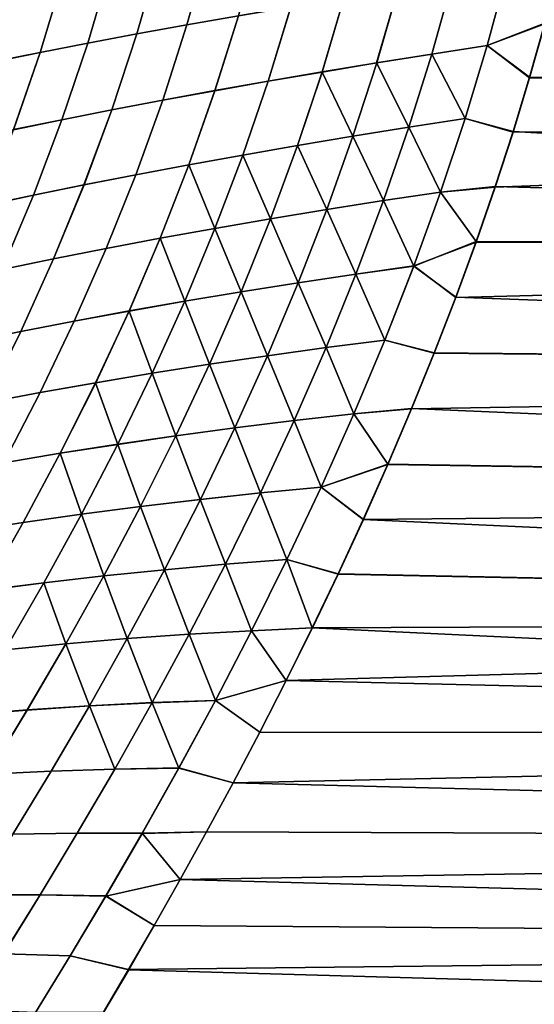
# Model space of a CAD drawing. Header units: metres. Extents: x -24 to 94, y -256 to 25.
# Tile 116 of 195: x 27.34 to 33.46, y -19 to -7.3. Entities that reach past the tile are written whole.
import ezdxf

# ---------------------------------------------------------------- set-up
doc = ezdxf.new("R2010")
doc.units = ezdxf.units.M
doc.layers.add('solid_10_061_003_XXX', color=7, linetype='CONTINUOUS')

msp = doc.modelspace()

# ---------------------------------------------------------------- linework, layer by layer
at = {"layer": 'solid_10_061_003_XXX'}
for points in [[(30.187044, -6.356604, 65.086266), (29.940233, -7.25205, 65.313141), (29.328609, -7.358969, 65.078484), (29.583832, -6.454704, 64.853447)], [(29.94034, -7.251643, 114.686974), (30.187134, -6.356206, 114.913834), (29.58392, -6.454321, 115.146645), (29.328714, -7.358578, 114.921623)], [(28.99435, -6.55347, 64.584915), (28.730604, -7.466964, 64.807541), (28.147936, -7.575914, 64.501846), (28.42034, -6.6528, 64.28212)], [(28.730707, -7.466588, 115.192566), (28.994436, -6.553102, 115.415176), (28.420425, -6.652448, 115.717964), (28.148037, -7.575554, 115.49826)], [(29.583832, -6.454704, 64.853447), (29.328609, -7.358969, 65.078484), (28.730604, -7.466964, 64.807541), (28.99435, -6.55347, 64.584915)], [(29.328714, -7.358578, 114.921623), (29.58392, -6.454321, 115.146645), (28.994436, -6.553102, 115.415176), (28.730707, -7.466588, 115.192566)], [(28.42034, -6.6528, 64.28212), (28.147936, -7.575914, 64.501846), (27.582296, -7.685705, 64.162971), (27.863518, -6.752599, 63.946556)], [(28.148037, -7.575554, 115.49826), (28.420425, -6.652448, 115.717964), (27.863602, -6.752263, 116.053528), (27.582396, -7.685359, 115.837128)], [(27.863518, -6.752599, 63.946556), (27.582296, -7.685705, 64.162971), (27.035379, -7.796221, 63.792503), (27.325603, -6.852771, 63.57972)], [(27.582396, -7.685359, 115.837128), (27.863602, -6.752263, 116.053528), (27.325684, -6.852449, 116.420357), (27.035477, -7.79589, 116.207588)], [(33.134583, -6.739524, 65.902885), (32.900398, -7.60264, 66.161064), (32.241066, -7.705575, 66.127014), (32.484161, -6.838494, 65.866249)], [(32.900532, -7.602151, 113.839081), (33.134701, -6.739035, 114.097244), (32.484276, -6.838023, 114.133881), (32.241196, -7.705103, 113.873131)], [(32.900398, -7.60264, 66.161064), (33.134583, -6.739524, 65.902885), (33.752937, -6.700829, 65.914757), (33.586758, -7.338581, 66.101357)], [(33.134701, -6.739035, 114.097244), (32.900532, -7.602151, 113.839081), (33.585953, -7.34622, 113.896301), (33.751923, -6.708541, 114.083092)], [(33.585953, -7.34622, 113.896301), (33.404697, -7.988399, 113.689354), (57, -8.37199, 113.556526), (57, -6.744919, 114.072929)], [(32.484161, -6.838494, 65.866249), (32.241066, -7.705575, 66.127014), (31.585522, -7.811066, 66.050018), (31.837532, -6.93941, 65.787903)], [(32.241196, -7.705103, 113.873131), (32.484276, -6.838023, 114.133881), (31.837645, -6.938955, 114.212219), (31.585651, -7.810611, 113.950127)], [(31.837532, -6.93941, 65.787903), (31.585522, -7.811066, 66.050018), (30.93573, -7.918915, 65.931274), (31.196678, -7.042093, 65.6689)], [(31.585651, -7.810611, 113.950127), (31.837645, -6.938955, 114.212219), (31.196789, -7.041654, 114.331215), (30.935858, -7.918475, 114.068871)], [(31.196678, -7.042093, 65.6689), (30.93573, -7.918915, 65.931274), (30.293652, -8.028923, 65.771957), (30.563585, -7.146365, 65.5103)], [(30.935858, -7.918475, 114.068871), (31.196789, -7.041654, 114.331215), (30.563694, -7.145943, 114.489822), (30.293777, -8.0285, 114.228172)], [(29.940233, -7.25205, 65.313141), (29.661249, -8.140894, 65.573273), (29.040482, -8.254629, 65.336395), (29.328609, -7.358969, 65.078484)], [(29.661371, -8.140486, 114.426857), (29.94034, -7.251643, 114.686974), (29.328714, -7.358578, 114.921623), (29.040604, -8.254236, 114.663734)], [(30.563585, -7.146365, 65.5103), (30.293652, -8.028923, 65.771957), (29.661249, -8.140894, 65.573273), (29.940233, -7.25205, 65.313141)], [(30.293777, -8.0285, 114.228172), (30.563694, -7.145943, 114.489822), (29.94034, -7.251643, 114.686974), (29.661371, -8.140486, 114.426857)], [(29.328609, -7.358969, 65.078484), (29.040482, -8.254629, 65.336395), (28.433224, -8.369949, 65.062668), (28.730604, -7.466964, 64.807541)], [(29.040604, -8.254236, 114.663734), (29.328714, -7.358578, 114.921623), (28.730707, -7.466588, 115.192566), (28.433342, -8.369572, 114.937454)], [(32.900398, -7.60264, 66.161064), (33.586758, -7.338581, 66.101357), (33.405247, -7.980947, 66.308136)], [(32.900532, -7.602151, 113.839081), (33.404697, -7.988399, 113.689354), (33.585953, -7.34622, 113.896301)], [(33.405247, -7.980947, 66.308136), (33.586758, -7.338581, 66.101357), (57, -8.37199, 66.443474)], [(28.730604, -7.466964, 64.807541), (28.433224, -8.369949, 65.062668), (27.841158, -8.486714, 64.7537), (28.147936, -7.575914, 64.501846)], [(28.433342, -8.369572, 114.937454), (28.730707, -7.466588, 115.192566), (28.148037, -7.575554, 115.49826), (27.841274, -8.486352, 115.246414)], [(28.147936, -7.575914, 64.501846), (27.841158, -8.486714, 64.7537), (27.265951, -8.604787, 64.411171), (27.582296, -7.685705, 64.162971)], [(27.841274, -8.486352, 115.246414), (28.148037, -7.575554, 115.49826), (27.582396, -7.685359, 115.837128), (27.266066, -8.604439, 115.588943)], [(32.63792, -8.470889, 113.544113), (32.900532, -7.602151, 113.839081), (32.241196, -7.705103, 113.873131), (31.969013, -8.575032, 113.576187)], [(32.900398, -7.60264, 66.161064), (32.637772, -8.471375, 66.456062), (32.241066, -7.705575, 66.127014)], [(32.900398, -7.60264, 66.161064), (33.405247, -7.980947, 66.308136), (33.208374, -8.627829, 66.535973), (32.637772, -8.471375, 66.456062)], [(32.900532, -7.602151, 113.839081), (32.63792, -8.470889, 113.544113), (33.208134, -8.634985, 113.461395), (33.404697, -7.988399, 113.689354)], [(27.582296, -7.685705, 64.162971), (27.265951, -8.604787, 64.411171), (26.709265, -8.724031, 64.03672), (27.035379, -7.796221, 63.792503)], [(27.266066, -8.604439, 115.588943), (27.582396, -7.685359, 115.837128), (27.035477, -7.79589, 116.207588), (26.709377, -8.723698, 115.963394)], [(31.969013, -8.575032, 113.576187), (32.241196, -7.705103, 113.873131), (31.585651, -7.810611, 113.950127), (31.303921, -8.682448, 113.652397)], [(32.637772, -8.471375, 66.456062), (31.968866, -8.575501, 66.423981), (31.585522, -7.811066, 66.050018), (32.241066, -7.705575, 66.127014)], [(31.303921, -8.682448, 113.652397), (31.585651, -7.810611, 113.950127), (30.935858, -7.918475, 114.068871), (30.644573, -8.792917, 113.771423)], [(31.968866, -8.575501, 66.423981), (31.303774, -8.6829, 66.347763), (30.93573, -7.918915, 65.931274), (31.585522, -7.811066, 66.050018)], [(30.93573, -7.918915, 65.931274), (30.64443, -8.793354, 66.228737), (29.992769, -8.906643, 66.068214), (30.293652, -8.028923, 65.771957)], [(30.644573, -8.792917, 113.771423), (30.935858, -7.918475, 114.068871), (30.293777, -8.0285, 114.228172), (29.99291, -8.906222, 113.931938)], [(31.303774, -8.6829, 66.347763), (30.64443, -8.793354, 66.228737), (30.93573, -7.918915, 65.931274)], [(30.293652, -8.028923, 65.771957), (29.992769, -8.906643, 66.068214), (29.350725, -9.02255, 65.867531), (29.661249, -8.140894, 65.573273)], [(29.99291, -8.906222, 113.931938), (30.293777, -8.0285, 114.228172), (29.661371, -8.140486, 114.426857), (29.350864, -9.022144, 114.132614)], [(33.404697, -7.988399, 113.689354), (33.208134, -8.634985, 113.461395), (57, -8.37199, 113.556526)], [(33.405247, -7.980947, 66.308136), (57, -8.37199, 66.443474), (57, -9.960028, 67.069717), (33.208374, -8.627829, 66.535973)], [(29.661249, -8.140894, 65.573273), (29.350725, -9.02255, 65.867531), (28.720232, -9.140854, 65.628006), (29.040482, -8.254629, 65.336395)], [(29.350864, -9.022144, 114.132614), (29.661371, -8.140486, 114.426857), (29.040604, -8.254236, 114.663734), (28.720369, -9.140464, 114.372139)], [(29.040482, -8.254629, 65.336395), (28.720232, -9.140854, 65.628006), (28.103134, -9.261356, 65.351089), (28.433224, -8.369949, 65.062668)], [(28.720369, -9.140464, 114.372139), (29.040604, -8.254236, 114.663734), (28.433342, -8.369572, 114.937454), (28.103268, -9.260981, 114.649048)], [(28.433224, -8.369949, 65.062668), (28.103134, -9.261356, 65.351089), (27.50108, -9.383893, 65.03849), (27.841158, -8.486714, 64.7537)], [(28.103268, -9.260981, 114.649048), (28.433342, -8.369572, 114.937454), (27.841274, -8.486352, 115.246414), (27.501211, -9.383533, 114.961647)], [(32.996166, -9.286447, 113.211243), (32.769058, -9.942319, 112.937965), (57, -9.960028, 112.930283), (57, -8.37199, 113.556526)], [(33.208134, -8.634985, 113.461395), (32.996166, -9.286447, 113.211243), (57, -8.37199, 113.556526)], [(27.841158, -8.486714, 64.7537), (27.50108, -9.383893, 65.03849), (26.915701, -9.508305, 64.691948), (27.265951, -8.604787, 64.411171)], [(27.501211, -9.383533, 114.961647), (27.841274, -8.486352, 115.246414), (27.266066, -8.604439, 115.588943), (26.915831, -9.507957, 115.308182)], [(32.34687, -9.345764, 113.210648), (32.63792, -8.470889, 113.544113), (31.969013, -8.575032, 113.576187), (31.667871, -9.448085, 113.241615)], [(32.637772, -8.471375, 66.456062), (32.346706, -9.34625, 66.789543), (31.968866, -8.575501, 66.423981)], [(32.637772, -8.471375, 66.456062), (33.208374, -8.627829, 66.535973), (32.996063, -9.279692, 66.786057), (32.346706, -9.34625, 66.789543)], [(32.63792, -8.470889, 113.544113), (32.34687, -9.345764, 113.210648), (32.996166, -9.286447, 113.211243), (33.208134, -8.634985, 113.461395)], [(31.667871, -9.448085, 113.241615), (31.969013, -8.575032, 113.576187), (31.303921, -8.682448, 113.652397), (30.992735, -9.554505, 113.317825)], [(32.346706, -9.34625, 66.789543), (31.667707, -9.448552, 66.758575), (31.303774, -8.6829, 66.347763), (31.968866, -8.575501, 66.423981)], [(32.996063, -9.279692, 66.786057), (33.208374, -8.627829, 66.535973), (57, -9.960028, 67.069717)], [(30.992735, -9.554505, 113.317825), (31.303921, -8.682448, 113.652397), (30.644573, -8.792917, 113.771423), (30.323364, -9.664785, 113.437828)], [(31.667707, -9.448552, 66.758575), (30.992573, -9.554956, 66.682358), (30.64443, -8.793354, 66.228737), (31.303774, -8.6829, 66.347763)], [(30.323364, -9.664785, 113.437828), (30.644573, -8.792917, 113.771423), (29.99291, -8.906222, 113.931938), (29.661663, -9.778685, 113.600159)], [(30.992573, -9.554956, 66.682358), (30.323206, -9.66522, 66.562355), (29.992769, -8.906643, 66.068214), (30.64443, -8.793354, 66.228737)], [(29.661663, -9.778685, 113.600159), (29.99291, -8.906222, 113.931938), (29.350864, -9.022144, 114.132614), (29.009531, -9.895962, 113.803383)], [(30.323206, -9.66522, 66.562355), (29.661507, -9.779103, 66.400009), (29.350725, -9.02255, 65.867531), (29.992769, -8.906643, 66.068214)], [(29.350725, -9.02255, 65.867531), (29.009377, -9.896366, 66.196785), (28.368721, -10.016767, 65.954124), (28.720232, -9.140854, 65.628006)], [(29.009531, -9.895962, 113.803383), (29.350864, -9.022144, 114.132614), (28.720369, -9.140464, 114.372139), (28.368872, -10.016377, 114.046043)], [(29.661507, -9.779103, 66.400009), (29.009377, -9.896366, 66.196785), (29.350725, -9.02255, 65.867531)], [(28.720232, -9.140854, 65.628006), (28.368721, -10.016767, 65.954124), (27.741341, -10.140082, 65.673592), (28.103134, -9.261356, 65.351089)], [(28.368872, -10.016377, 114.046043), (28.720369, -9.140464, 114.372139), (28.103268, -9.260981, 114.649048), (27.741489, -10.139709, 114.326569)], [(28.103134, -9.261356, 65.351089), (27.741341, -10.140082, 65.673592), (27.128853, -10.266124, 65.356979), (27.50108, -9.383893, 65.03849)], [(27.741489, -10.139709, 114.326569), (28.103268, -9.260981, 114.649048), (27.501211, -9.383533, 114.961647), (27.128998, -10.265765, 114.643173)], [(32.028255, -10.225074, 112.837296), (32.34687, -9.345764, 113.210648), (31.667871, -9.448085, 113.241615), (31.338827, -10.322617, 112.868279)], [(31.667707, -9.448552, 66.758575), (32.346706, -9.34625, 66.789543), (32.768585, -9.936067, 67.059326), (32.028072, -10.225562, 67.162926)], [(32.34687, -9.345764, 113.210648), (32.028255, -10.225074, 112.837296), (32.769058, -9.942319, 112.937965), (32.996166, -9.286447, 113.211243)], [(32.346706, -9.34625, 66.789543), (32.996063, -9.279692, 66.786057), (32.768585, -9.936067, 67.059326)], [(32.768585, -9.936067, 67.059326), (32.996063, -9.279692, 66.786057), (57, -9.960028, 67.069717)], [(27.50108, -9.383893, 65.03849), (27.128853, -10.266124, 65.356979), (26.532843, -10.394709, 65.006096), (26.915701, -9.508305, 64.691948)], [(27.128998, -10.265765, 114.643173), (27.501211, -9.383533, 114.961647), (26.915831, -9.507957, 115.308182), (26.532986, -10.394363, 114.994041)], [(31.338827, -10.322617, 112.868279), (31.667871, -9.448085, 113.241615), (30.992735, -9.554505, 113.317825), (30.653337, -10.425182, 112.945457)], [(32.028072, -10.225562, 67.162926), (31.338648, -10.323087, 67.131935), (30.992573, -9.554956, 66.682358), (31.667707, -9.448552, 66.758575)], [(30.653337, -10.425182, 112.945457), (30.992735, -9.554505, 113.317825), (30.323364, -9.664785, 113.437828), (29.973648, -10.532509, 113.067276)], [(31.338648, -10.323087, 67.131935), (30.653162, -10.425636, 67.054749), (30.323206, -9.66522, 66.562355), (30.992573, -9.554956, 66.682358)], [(29.973648, -10.532509, 113.067276), (30.323364, -9.664785, 113.437828), (29.661663, -9.778685, 113.600159), (29.30162, -10.644333, 113.232162)], [(30.653162, -10.425636, 67.054749), (29.973475, -10.532946, 66.932922), (29.661507, -9.779103, 66.400009), (30.323206, -9.66522, 66.562355)], [(29.30162, -10.644333, 113.232162), (29.661663, -9.778685, 113.600159), (29.009531, -9.895962, 113.803383), (28.639122, -10.76039, 113.438553)], [(29.973475, -10.532946, 66.932922), (29.301451, -10.644753, 66.768028), (29.009377, -9.896366, 66.196785), (29.661507, -9.779103, 66.400009)], [(29.009377, -9.896366, 66.196785), (28.638954, -10.760795, 66.561638), (27.987848, -10.880807, 66.315308), (28.368721, -10.016767, 65.954124)], [(28.639122, -10.76039, 113.438553), (29.009531, -9.895962, 113.803383), (28.368872, -10.016377, 114.046043), (27.988012, -10.880419, 113.684875)], [(29.301451, -10.644753, 66.768028), (28.638954, -10.760795, 66.561638), (29.009377, -9.896366, 66.196785)], [(32.028072, -10.225562, 67.162926), (32.768585, -9.936067, 67.059326), (32.526146, -10.596157, 67.356644)], [(32.028255, -10.225074, 112.837296), (32.527016, -10.601808, 112.640709), (32.769058, -9.942319, 112.937965)], [(32.768585, -9.936067, 67.059326), (57, -9.960028, 67.069717), (57, -11.501626, 67.802872), (32.526146, -10.596157, 67.356644)], [(32.769058, -9.942319, 112.937965), (32.527016, -10.601808, 112.640709), (57, -9.960028, 112.930283)], [(28.368721, -10.016767, 65.954124), (27.987848, -10.880807, 66.315308), (27.349897, -11.004544, 66.030708), (27.741341, -10.140082, 65.673592)], [(27.988012, -10.880419, 113.684875), (28.368872, -10.016377, 114.046043), (27.741489, -10.139709, 114.326569), (27.35006, -11.004171, 113.969467)], [(32.527016, -10.601808, 112.640709), (32.270546, -11.263856, 112.318726), (57, -11.501626, 112.197128), (57, -9.960028, 112.930283)], [(27.741341, -10.140082, 65.673592), (27.349897, -11.004544, 66.030708), (26.726669, -11.131792, 65.709709), (27.128853, -10.266124, 65.356979)], [(27.35006, -11.004171, 113.969467), (27.741489, -10.139709, 114.326569), (27.128998, -10.265765, 114.643173), (26.72683, -11.131433, 114.290459)], [(31.683565, -11.105516, 112.422844), (32.028255, -10.225074, 112.837296), (31.338827, -10.322617, 112.868279), (30.983606, -11.195601, 112.4552)], [(32.028072, -10.225562, 67.162926), (31.683369, -11.106011, 67.577408), (31.338648, -10.323087, 67.131935)], [(32.028072, -10.225562, 67.162926), (32.526146, -10.596157, 67.356644), (32.269283, -11.258918, 67.67878), (31.683369, -11.106011, 67.577408)], [(32.028255, -10.225074, 112.837296), (31.683565, -11.105516, 112.422844), (32.270546, -11.263856, 112.318726), (32.527016, -10.601808, 112.640709)], [(30.983606, -11.195601, 112.4552), (31.338827, -10.322617, 112.868279), (30.653337, -10.425182, 112.945457), (30.287664, -11.2917, 112.534531)], [(31.683369, -11.106011, 67.577408), (30.983412, -11.196078, 67.545036), (30.653162, -10.425636, 67.054749), (31.338648, -10.323087, 67.131935)], [(29.597557, -11.39353, 112.659164), (29.973648, -10.532509, 113.067276), (29.30162, -10.644333, 113.232162), (28.915108, -11.500803, 112.827446)], [(30.287474, -11.29216, 67.465698), (29.59737, -11.393971, 67.341057), (29.301451, -10.644753, 66.768028), (29.973475, -10.532946, 66.932922)], [(30.287664, -11.2917, 112.534531), (30.653337, -10.425182, 112.945457), (29.973648, -10.532509, 113.067276), (29.597557, -11.39353, 112.659164)], [(30.983412, -11.196078, 67.545036), (30.287474, -11.29216, 67.465698), (29.973475, -10.532946, 66.932922), (30.653162, -10.425636, 67.054749)], [(28.915108, -11.500803, 112.827446), (29.30162, -10.644333, 113.232162), (28.639122, -10.76039, 113.438553), (28.242132, -11.613235, 113.037697)], [(29.59737, -11.393971, 67.341057), (28.914923, -11.501227, 67.172775), (28.638954, -10.760795, 66.561638), (29.301451, -10.644753, 66.768028)], [(32.269283, -11.258918, 67.67878), (32.526146, -10.596157, 67.356644), (57, -11.501626, 67.802872)], [(28.638954, -10.760795, 66.561638), (28.241949, -11.613642, 66.962517), (27.580273, -11.730929, 66.711945), (27.987848, -10.880807, 66.315308)], [(28.242132, -11.613235, 113.037697), (28.639122, -10.76039, 113.438553), (27.988012, -10.880419, 113.684875), (27.58045, -11.730538, 113.288261)], [(28.914923, -11.501227, 67.172775), (28.241949, -11.613642, 66.962517), (28.638954, -10.760795, 66.561638)], [(27.987848, -10.880807, 66.315308), (27.580273, -11.730929, 66.711945), (26.931608, -11.852821, 66.422813), (27.349897, -11.004544, 66.030708)], [(27.58045, -11.730538, 113.288261), (27.988012, -10.880419, 113.684875), (27.35006, -11.004171, 113.969467), (26.931784, -11.852446, 113.577377)], [(27.349897, -11.004544, 66.030708), (26.931608, -11.852821, 66.422813), (26.297478, -11.979076, 66.097054), (26.726669, -11.131792, 65.709709)], [(26.931784, -11.852446, 113.577377), (27.35006, -11.004171, 113.969467), (26.72683, -11.131433, 114.290459), (26.297651, -11.978717, 113.90313)], [(31.314688, -11.983602, 111.966347), (31.683565, -11.105516, 112.422844), (30.983606, -11.195601, 112.4552), (30.604271, -12.063871, 112.001678)], [(31.683369, -11.106011, 67.577408), (31.314472, -11.984108, 68.033928), (30.983412, -11.196078, 67.545036)], [(31.683369, -11.106011, 67.577408), (32.269283, -11.258918, 67.67878), (31.99943, -11.921639, 68.025597), (31.314472, -11.984108, 68.033928)], [(31.683565, -11.105516, 112.422844), (31.314688, -11.983602, 111.966347), (32.001057, -11.925789, 111.972153), (32.270546, -11.263856, 112.318726)], [(30.604271, -12.063871, 112.001678), (30.983606, -11.195601, 112.4552), (30.287664, -11.2917, 112.534531), (29.897947, -12.151188, 112.084488)], [(31.314472, -11.984108, 68.033928), (30.604059, -12.064358, 67.998596), (30.287474, -11.29216, 67.465698), (30.983412, -11.196078, 67.545036)], [(29.897947, -12.151188, 112.084488), (30.287664, -11.2917, 112.534531), (29.597557, -11.39353, 112.659164), (29.197485, -12.245243, 112.213058)], [(30.604059, -12.064358, 67.998596), (29.897739, -12.151655, 67.915771), (29.59737, -11.393971, 67.341057), (30.287474, -11.29216, 67.465698)], [(32.269283, -11.258918, 67.67878), (57, -11.501626, 67.802872), (57, -12.989599, 68.639511), (31.99943, -11.921639, 68.025597)], [(32.270546, -11.263856, 112.318726), (32.001057, -11.925789, 111.972153), (57, -11.501626, 112.197128)], [(29.197485, -12.245243, 112.213058), (29.597557, -11.39353, 112.659164), (28.915108, -11.500803, 112.827446), (28.504656, -12.345732, 112.385635)], [(29.897739, -12.151655, 67.915771), (29.197281, -12.245692, 67.787193), (28.914923, -11.501227, 67.172775), (29.59737, -11.393971, 67.341057)], [(28.504656, -12.345732, 112.385635), (28.915108, -11.500803, 112.827446), (28.242132, -11.613235, 113.037697), (27.821232, -12.452346, 112.600494)], [(29.197281, -12.245692, 67.787193), (28.504456, -12.346162, 67.614601), (28.241949, -11.613642, 66.962517), (28.914923, -11.501227, 67.172775)], [(32.001057, -11.925789, 111.972153), (31.719496, -12.585561, 111.601013), (57, -12.989599, 111.360489), (57, -11.501626, 112.197128)], [(28.241949, -11.613642, 66.962517), (27.821033, -12.452759, 67.399742), (27.148785, -12.565175, 67.144333), (27.580273, -11.730929, 66.711945)], [(27.821232, -12.452346, 112.600494), (28.242132, -11.613235, 113.037697), (27.58045, -11.730538, 113.288261), (27.148979, -12.564779, 112.855888)], [(28.504456, -12.346162, 67.614601), (27.821033, -12.452759, 67.399742), (28.241949, -11.613642, 66.962517)], [(27.580273, -11.730929, 66.711945), (27.148785, -12.565175, 67.144333), (26.48938, -12.68312, 66.850212), (26.931608, -11.852821, 66.422813)], [(27.148979, -12.564779, 112.855888), (27.58045, -11.730538, 113.288261), (26.931784, -11.852446, 113.577377), (26.489569, -12.68274, 113.150002)], [(31.314688, -11.983602, 111.966347), (30.924849, -12.855279, 111.46788), (31.719496, -12.585561, 111.601013), (32.001057, -11.925789, 111.972153)], [(31.314472, -11.984108, 68.033928), (31.99943, -11.921639, 68.025597), (31.71756, -12.582256, 68.397064)], [(31.71756, -12.582256, 68.397064), (31.99943, -11.921639, 68.025597), (57, -12.989599, 68.639511)], [(30.924849, -12.855279, 111.46788), (31.314688, -11.983602, 111.966347), (30.604271, -12.063871, 112.001678), (30.204067, -12.923862, 111.507812)], [(30.604059, -12.064358, 67.998596), (31.314472, -11.984108, 68.033928), (31.71756, -12.582256, 68.397064), (30.924616, -12.855796, 68.532425)], [(29.487444, -13.000531, 111.595474), (29.897947, -12.151188, 112.084488), (29.197485, -12.245243, 112.213058), (28.776691, -13.084959, 111.729088)], [(30.20384, -12.924359, 68.492485), (29.487219, -13.001008, 68.404816), (29.197281, -12.245692, 67.787193), (29.897739, -12.151655, 67.915771)], [(30.204067, -12.923862, 111.507812), (30.604271, -12.063871, 112.001678), (29.897947, -12.151188, 112.084488), (29.487444, -13.000531, 111.595474)], [(30.924616, -12.855796, 68.532425), (30.20384, -12.924359, 68.492485), (29.897739, -12.151655, 67.915771), (30.604059, -12.064358, 67.998596)], [(28.776691, -13.084959, 111.729088), (29.197485, -12.245243, 112.213058), (28.504656, -12.345732, 112.385635), (28.073526, -13.176822, 111.90686)], [(29.487219, -13.001008, 68.404816), (28.77647, -13.085417, 68.271194), (28.504456, -12.346162, 67.614601), (29.197281, -12.245692, 67.787193)], [(28.073526, -13.176822, 111.90686), (28.504656, -12.345732, 112.385635), (27.821232, -12.452346, 112.600494), (27.379667, -13.275793, 112.127014)], [(28.77647, -13.085417, 68.271194), (28.073311, -13.17726, 68.093407), (27.821033, -12.452759, 67.399742), (28.504456, -12.346162, 67.614601)], [(27.821033, -12.452759, 67.399742), (27.379454, -13.276213, 67.873245), (26.696617, -13.38195, 67.612495), (27.148785, -12.565175, 67.144333)], [(27.379667, -13.275793, 112.127014), (27.821232, -12.452346, 112.600494), (27.148979, -12.564779, 112.855888), (26.696825, -13.381549, 112.387756)], [(28.073311, -13.17726, 68.093407), (27.379454, -13.276213, 67.873245), (27.821033, -12.452759, 67.399742)], [(30.924616, -12.855796, 68.532425), (31.71756, -12.582256, 68.397064), (31.425953, -13.237814, 68.79245)], [(30.924849, -12.855279, 111.46788), (31.428082, -13.240265, 111.206024), (31.719496, -12.585561, 111.601013)], [(31.71756, -12.582256, 68.397064), (57, -12.989599, 68.639511), (57, -14.417008, 69.575752), (31.425953, -13.237814, 68.79245)], [(31.719496, -12.585561, 111.601013), (31.428082, -13.240265, 111.206024), (57, -12.989599, 111.360489)], [(30.51759, -13.716367, 110.927773), (30.924849, -12.855279, 111.46788), (30.204067, -12.923862, 111.507812), (29.786522, -13.771915, 110.973953)], [(30.924616, -12.855796, 68.532425), (30.51734, -13.716893, 69.072571), (30.20384, -12.924359, 68.492485)], [(30.924616, -12.855796, 68.532425), (31.425953, -13.237814, 68.79245), (31.126062, -13.886376, 69.211334), (30.51734, -13.716893, 69.072571)], [(30.924849, -12.855279, 111.46788), (30.51759, -13.716367, 110.927773), (31.128233, -13.887989, 110.78759), (31.428082, -13.240265, 111.206024)], [(29.786522, -13.771915, 110.973953), (30.204067, -12.923862, 111.507812), (29.487444, -13.000531, 111.595474), (29.059654, -13.836561, 111.067818)], [(30.51734, -13.716893, 69.072571), (29.786276, -13.772421, 69.026375), (29.487219, -13.001008, 68.404816), (30.20384, -12.924359, 68.492485)], [(31.428082, -13.240265, 111.206024), (31.128233, -13.887989, 110.78759), (57, -14.417008, 110.424248), (57, -12.989599, 111.360489)], [(28.338648, -13.909965, 111.20755), (28.776691, -13.084959, 111.729088), (28.073526, -13.176822, 111.90686), (27.625154, -13.991787, 111.391357)], [(29.059414, -13.837047, 68.932503), (28.338411, -13.91043, 68.792755), (28.073311, -13.17726, 68.093407), (28.77647, -13.085417, 68.271194)], [(29.059654, -13.836561, 111.067818), (29.487444, -13.000531, 111.595474), (28.776691, -13.084959, 111.729088), (28.338648, -13.909965, 111.20755)], [(29.786276, -13.772421, 69.026375), (29.059414, -13.837047, 68.932503), (28.77647, -13.085417, 68.271194), (29.487219, -13.001008, 68.404816)], [(28.073311, -13.17726, 68.093407), (27.624922, -13.992232, 68.608948), (26.920605, -14.082113, 68.382874), (27.379454, -13.276213, 67.873245)], [(27.625154, -13.991787, 111.391357), (28.073526, -13.176822, 111.90686), (27.379667, -13.275793, 112.127014), (26.920832, -14.081688, 111.617416)], [(28.338411, -13.91043, 68.792755), (27.624922, -13.992232, 68.608948), (28.073311, -13.17726, 68.093407)], [(27.379454, -13.276213, 67.873245), (26.920605, -14.082113, 68.382874), (26.227112, -14.179735, 68.116341), (26.696617, -13.38195, 67.612495)], [(26.920832, -14.081688, 111.617416), (27.379667, -13.275793, 112.127014), (26.696825, -13.381549, 112.387756), (26.227333, -14.179328, 111.883934)], [(31.126062, -13.886376, 69.211334), (31.425953, -13.237814, 68.79245), (57, -14.417008, 69.575752)], [(29.355469, -14.604313, 110.401215), (29.786522, -13.771915, 110.973953), (29.059654, -13.836561, 111.067818), (28.618429, -14.656012, 110.502579)], [(30.096468, -14.563196, 69.653221), (29.355207, -14.604824, 69.599159), (29.059414, -13.837047, 68.932503), (29.786276, -13.772421, 69.026375)], [(30.096733, -14.562664, 110.34716), (30.51759, -13.716367, 110.927773), (29.786522, -13.771915, 110.973953), (29.355469, -14.604313, 110.401215)], [(29.786276, -13.772421, 69.026375), (30.51734, -13.716893, 69.072571), (30.819328, -14.526039, 69.653152), (30.096468, -14.563196, 69.653221)], [(30.51759, -13.716367, 110.927773), (30.096733, -14.562664, 110.34716), (30.821348, -14.526851, 110.346268), (31.128233, -13.887989, 110.78759)], [(30.51734, -13.716893, 69.072571), (31.126062, -13.886376, 69.211334), (30.819328, -14.526039, 69.653152)], [(27.887209, -14.71741, 110.64946), (28.338648, -13.909965, 111.20755), (27.625154, -13.991787, 111.391357), (27.163395, -14.788161, 110.840057)], [(28.618176, -14.656502, 69.49778), (27.886959, -14.71788, 69.350883), (27.624922, -13.992232, 68.608948), (28.338411, -13.91043, 68.792755)], [(28.618429, -14.656012, 110.502579), (29.059654, -13.836561, 111.067818), (28.338648, -13.909965, 111.20755), (27.887209, -14.71741, 110.64946)], [(29.355207, -14.604824, 69.599159), (28.618176, -14.656502, 69.49778), (28.338411, -13.91043, 68.792755), (29.059414, -13.837047, 68.932503)], [(31.126062, -13.886376, 69.211334), (57, -14.417008, 69.575752), (57, -15.777199, 70.607216), (30.819328, -14.526039, 69.653152)], [(31.128233, -13.887989, 110.78759), (30.821348, -14.526851, 110.346268), (57, -14.417008, 110.424248)], [(27.624922, -13.992232, 68.608948), (27.163151, -14.788611, 69.160271), (26.448341, -14.868346, 68.92775), (26.920605, -14.082113, 68.382874)], [(27.163395, -14.788161, 110.840057), (27.625154, -13.991787, 111.391357), (26.920832, -14.081688, 111.617416), (26.448582, -14.867916, 111.072563)], [(27.886959, -14.71788, 69.350883), (27.163151, -14.788611, 69.160271), (27.624922, -13.992232, 68.608948)], [(30.5098, -15.154459, 109.883217), (30.194885, -15.76923, 109.399261), (57, -15.777199, 109.392784), (57, -14.417008, 110.424248)], [(30.821348, -14.526851, 110.346268), (30.5098, -15.154459, 109.883217), (57, -14.417008, 110.424248)], [(28.915112, -15.417272, 109.791595), (29.355469, -14.604313, 110.401215), (28.618429, -14.656012, 110.502579), (28.168024, -15.455503, 109.901688)], [(29.666151, -15.390474, 70.272255), (28.914841, -15.417785, 70.208801), (28.618176, -14.656502, 69.49778), (29.355207, -14.604824, 69.599159)], [(29.66643, -15.389941, 109.728165), (30.096733, -14.562664, 110.34716), (29.355469, -14.604313, 110.401215), (28.915112, -15.417272, 109.791595)], [(29.355207, -14.604824, 69.599159), (30.096468, -14.563196, 69.653221), (30.508104, -15.1544, 70.116737), (29.666151, -15.390474, 70.272255)], [(30.096733, -14.562664, 110.34716), (29.66643, -15.389941, 109.728165), (30.194885, -15.76923, 109.399261), (30.5098, -15.154459, 109.883217)], [(30.096468, -14.563196, 69.653221), (30.819328, -14.526039, 69.653152), (30.508104, -15.1544, 70.116737)], [(30.096733, -14.562664, 110.34716), (30.5098, -15.154459, 109.883217), (30.821348, -14.526851, 110.346268)], [(30.508104, -15.1544, 70.116737), (30.819328, -14.526039, 69.653152), (57, -15.777199, 70.607216)], [(27.886959, -14.71788, 69.350883), (27.426422, -15.504758, 69.943718), (26.692352, -15.563721, 69.745636), (27.163151, -14.788611, 69.160271)], [(27.426683, -15.504286, 110.056656), (27.887209, -14.71741, 110.64946), (27.163395, -14.788161, 110.840057), (26.69261, -15.563269, 110.254723)], [(28.167757, -15.455996, 70.098694), (27.426422, -15.504758, 69.943718), (27.886959, -14.71788, 69.350883)], [(28.168024, -15.455503, 109.901688), (28.618429, -14.656012, 110.502579), (27.887209, -14.71741, 110.64946), (27.426683, -15.504286, 110.056656)], [(28.914841, -15.417785, 70.208801), (28.167757, -15.455996, 70.098694), (27.886959, -14.71788, 69.350883), (28.618176, -14.656502, 69.49778)], [(29.666151, -15.390474, 70.272255), (30.508104, -15.1544, 70.116737), (30.193636, -15.769881, 70.601265)], [(30.193636, -15.769881, 70.601265), (30.508104, -15.1544, 70.116737), (57, -15.777199, 70.607216)], [(28.469709, -16.207027, 109.147285), (28.915112, -15.417272, 109.791595), (28.168024, -15.455503, 109.901688), (27.712725, -16.231688, 109.267197)], [(29.230616, -16.194513, 70.927391), (28.469429, -16.207537, 70.853149), (28.167757, -15.455996, 70.098694), (28.914841, -15.417785, 70.208801)], [(29.230902, -16.193983, 109.073059), (29.66643, -15.389941, 109.728165), (28.915112, -15.417272, 109.791595), (28.469709, -16.207027, 109.147285)], [(29.666151, -15.390474, 70.272255), (29.230616, -16.194513, 70.927391), (28.914841, -15.417785, 70.208801)], [(29.666151, -15.390474, 70.272255), (30.193636, -15.769881, 70.601265), (29.877539, -16.370754, 71.105598), (29.230616, -16.194513, 70.927391)], [(29.66643, -15.389941, 109.728165), (29.230902, -16.193983, 109.073059), (29.878279, -16.369436, 108.895546), (30.194885, -15.76923, 109.399261)], [(27.426422, -15.504758, 69.943718), (26.961113, -16.268093, 70.569336), (26.216866, -16.314936, 70.363228), (26.692352, -15.563721, 69.745636)], [(26.961388, -16.267622, 109.431068), (27.426683, -15.504286, 110.056656), (26.69261, -15.563269, 110.254723), (26.217136, -16.314484, 109.637161)], [(28.167757, -15.455996, 70.098694), (27.712448, -16.232178, 70.733223), (26.961113, -16.268093, 70.569336), (27.426422, -15.504758, 69.943718)], [(27.712725, -16.231688, 109.267197), (28.168024, -15.455503, 109.901688), (27.426683, -15.504286, 110.056656), (26.961388, -16.267622, 109.431068)], [(28.469429, -16.207537, 70.853149), (27.712448, -16.232178, 70.733223), (28.167757, -15.455996, 70.098694)], [(29.878279, -16.369436, 108.895546), (29.562441, -16.95303, 108.373749), (57, -17.063829, 108.270897), (57, -15.777199, 109.392784)], [(30.193636, -15.769881, 70.601265), (57, -15.777199, 70.607216), (57, -17.063829, 71.729103), (29.877539, -16.370754, 71.105598)], [(30.194885, -15.76923, 109.399261), (29.878279, -16.369436, 108.895546), (57, -15.777199, 109.392784)], [(27.712448, -16.232178, 70.733223), (27.256573, -16.98193, 71.398941), (26.495226, -17.005232, 71.225632), (26.961113, -16.268093, 70.569336)], [(27.256859, -16.981445, 108.601509), (27.712725, -16.231688, 109.267197), (26.961388, -16.267622, 109.431068), (26.49551, -17.004765, 108.774803)], [(28.469429, -16.207537, 70.853149), (28.023432, -16.970476, 71.52948), (27.256573, -16.98193, 71.398941), (27.712448, -16.232178, 70.733223)], [(28.02372, -16.969973, 108.470985), (28.469709, -16.207027, 109.147285), (27.712725, -16.231688, 109.267197), (27.256859, -16.981445, 108.601509)], [(29.230616, -16.194513, 70.927391), (28.794449, -16.971199, 71.615585), (28.023432, -16.970476, 71.52948), (28.469429, -16.207537, 70.853149)], [(28.794741, -16.970678, 108.384895), (29.230902, -16.193983, 109.073059), (28.469709, -16.207027, 109.147285), (28.02372, -16.969973, 108.470985)], [(28.794449, -16.971199, 71.615585), (29.230616, -16.194513, 70.927391), (29.877539, -16.370754, 71.105598), (29.562178, -16.954973, 71.628044)], [(29.230902, -16.193983, 109.073059), (28.794741, -16.970678, 108.384895), (29.562441, -16.95303, 108.373749), (29.878279, -16.369436, 108.895546)], [(29.562178, -16.954973, 71.628044), (29.877539, -16.370754, 71.105598), (57, -17.063829, 71.729103)], [(28.023432, -16.970476, 71.52948), (27.581383, -17.703068, 72.234848), (26.804468, -17.702234, 72.093285), (27.256573, -16.98193, 71.398941)], [(27.581676, -17.702578, 107.76564), (28.02372, -16.969973, 108.470985), (27.256859, -16.981445, 108.601509), (26.804758, -17.701759, 107.907188)], [(28.794449, -16.971199, 71.615585), (28.362383, -17.716467, 72.333488), (27.581383, -17.703068, 72.234848), (28.023432, -16.970476, 71.52948)], [(28.362677, -17.71596, 107.667023), (28.794741, -16.970678, 108.384895), (28.02372, -16.969973, 108.470985), (27.581676, -17.702578, 107.76564)], [(28.362383, -17.716467, 72.333488), (28.794449, -16.971199, 71.615585), (29.562178, -16.954973, 71.628044), (29.248713, -17.521379, 72.167412)], [(28.794741, -16.970678, 108.384895), (28.362677, -17.71596, 107.667023), (28.938793, -18.065344, 107.281303), (29.248569, -17.518856, 107.835068)], [(28.794741, -16.970678, 108.384895), (29.248569, -17.518856, 107.835068), (29.562441, -16.95303, 108.373749)], [(29.562441, -16.95303, 108.373749), (29.248569, -17.518856, 107.835068), (57, -17.063829, 108.270897)], [(29.562178, -16.954973, 71.628044), (57, -17.063829, 71.729103), (57, -18.270899, 72.936172), (29.248713, -17.521379, 72.167412)], [(29.248569, -17.518856, 107.835068), (28.938793, -18.065344, 107.281303), (57, -18.270899, 107.063828), (57, -17.063829, 108.270897)], [(28.362383, -17.716467, 72.333488), (29.248713, -17.521379, 72.167412), (28.93919, -18.068405, 72.721901)], [(28.93919, -18.068405, 72.721901), (29.248713, -17.521379, 72.167412), (57, -18.270899, 72.936172)], [(27.581383, -17.703068, 72.234848), (27.147161, -18.402641, 72.966476), (26.359875, -18.390797, 72.81385), (26.804468, -17.702234, 72.093285)], [(27.147453, -18.402166, 107.034042), (27.581676, -17.702578, 107.76564), (26.804758, -17.701759, 107.907188), (26.360165, -18.390337, 107.186646)], [(28.362383, -17.716467, 72.333488), (27.938433, -18.427252, 73.077927), (27.147161, -18.402641, 72.966476), (27.581383, -17.703068, 72.234848)], [(27.938725, -18.426764, 106.922607), (28.362677, -17.71596, 107.667023), (27.581676, -17.702578, 107.76564), (27.147453, -18.402166, 107.034042)], [(28.362383, -17.716467, 72.333488), (28.93919, -18.068405, 72.721901), (28.634785, -18.595539, 73.290543), (27.938433, -18.427252, 73.077927)], [(28.362677, -17.71596, 107.667023), (27.938725, -18.426764, 106.922607), (28.63427, -18.59199, 106.713409), (28.938793, -18.065344, 107.281303)], [(28.938793, -18.065344, 107.281303), (28.63427, -18.59199, 106.713409), (57, -18.270899, 107.063828)], [(28.93919, -18.068405, 72.721901), (57, -18.270899, 72.936172), (57, -19.392782, 74.222801), (28.634785, -18.595539, 73.290543)], [(28.63427, -18.59199, 106.713409), (28.335741, -19.098354, 106.132355), (57, -19.392782, 105.777199), (57, -18.270899, 107.063828)], [(27.938433, -18.427252, 73.077927), (27.525227, -19.102432, 73.846054), (26.723372, -19.068197, 73.721901), (27.147161, -18.402641, 72.966476)], [(27.525515, -19.101965, 106.154495), (27.938725, -18.426764, 106.922607), (27.147453, -18.402166, 107.034042), (26.723658, -19.067743, 106.278641)], [(27.525227, -19.102432, 73.846054), (27.938433, -18.427252, 73.077927), (28.634785, -18.595539, 73.290543), (28.336245, -19.102337, 73.87236)], [(27.938725, -18.426764, 106.922607), (27.525515, -19.101965, 106.154495), (28.335741, -19.098354, 106.132355), (28.63427, -18.59199, 106.713409)], [(28.336245, -19.102337, 73.87236), (28.634785, -18.595539, 73.290543), (57, -19.392782, 74.222801)]]:
    msp.add_3dface(points, dxfattribs=at)

doc.saveas('drawing.dxf')
